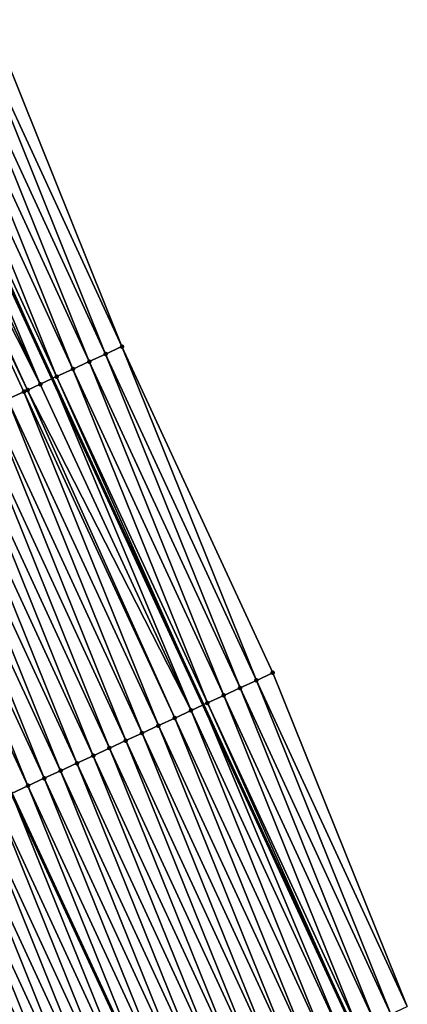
# Model space of a CAD drawing. Header units: feet. Extents: x 2007189 to 2022806, y 818621 to 837694.
# Tile 204 of 256: x 2011919 to 2011941, y 825846 to 825900. Entities that reach past the tile are written whole.
import ezdxf

# ---------------------------------------------------------------- set-up
doc = ezdxf.new("R2010")
doc.units = ezdxf.units.FT
doc.header["$MEASUREMENT"] = 0
for name, color, linetype, lineweight in [('EP_Travel Lane', 172, 'Continuous', 53), ('Road Shots', 141, 'Continuous', 100), ('Road X-Section', 40, 'Continuous', 13), ('STRIPING', 60, 'Continuous', 53)]:
    doc.layers.add(name, color=color, linetype=linetype, lineweight=lineweight)
doc.layers.add('I-77-MM17-21_SB-Surface-Border', color=7, linetype='Continuous')
doc.layers.add('I-77-MM17-21_SB-Surface-TIN', color=7, linetype='Continuous')

msp = doc.modelspace()

# ---------------------------------------------------------------- linework, layer by layer
at = {"layer": 'EP_Travel Lane'}
msp.add_polyline3d([(2011833.866957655, 826081.7088085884, 320.6816221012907), (2011841.5295014, 826063.2360782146, 320.8932239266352), (2011849.176313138, 826044.8583782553, 321.1012287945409), (2011856.964834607, 826026.438887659, 321.348845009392), (2011864.753348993, 826008.0194138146, 321.5979173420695), (2011872.541827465, 825989.6000249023, 321.8543089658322), (2011880.282545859, 825971.4290666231, 322.130552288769), (2011888.400472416, 825953.1524415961, 322.384056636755), (2011896.518366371, 825934.8758899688, 322.6439954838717), (2011904.636436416, 825916.5989418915, 322.8691362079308), (2011912.70822846, 825898.5264558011, 323.1174561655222), (2011921.097539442, 825880.3725761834, 323.3544924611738), (2011929.486898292, 825862.218592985, 323.5815490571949), (2011937.876224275, 825844.0646809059, 323.8154578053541)], dxfattribs=at)
at = {"layer": 'I-77-MM17-21_SB-Surface-Border', "color": 3, "linetype": 'Continuous', "lineweight": -3}
msp.add_polyline3d([(2011837.808323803, 826083.3409574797, 320.4748987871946), (2011845.470799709, 826064.8683902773, 320.7009294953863), (2011853.104783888, 826046.5170055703, 320.9188793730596), (2011860.893348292, 826028.0974130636, 321.1577094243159), (2011869.60313328, 826010.0668614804, 321.3607639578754), (2011877.391561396, 825991.647591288, 321.6273994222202), (2011885.09307417, 825973.5626736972, 321.9043296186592), (2011893.211080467, 825955.2858686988, 322.1420378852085), (2011901.32903363, 825937.0091833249, 322.3902354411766), (2011909.447063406, 825918.7323254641, 322.6233049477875), (2011917.487670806, 825900.7320984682, 322.8758054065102), (2011924.968981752, 825882.1592480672, 323.1633505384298), (2011933.358316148, 825864.0053174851, 323.3954816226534), (2011940.839609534, 825845.4325050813, 323.6866876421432)], dxfattribs=at)
at = {"layer": 'I-77-MM17-21_SB-Surface-TIN', "color": 128, "linetype": 'Continuous', "lineweight": -3}
for points in [[(2011924.968981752, 825882.1592480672, 323.1633505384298), (2011917.487670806, 825900.7320984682, 322.8758054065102), (2011916.579694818, 825900.3130759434, 322.9213240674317)], [(2011923.152994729, 825881.3212788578, 323.2616947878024), (2011915.671696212, 825899.8941023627, 322.9715583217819), (2011914.763740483, 825899.4750360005, 323.0128533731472)], [(2011924.060980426, 825881.7402803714, 323.2141517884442), (2011916.579694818, 825900.3130759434, 322.9213240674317), (2011915.671696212, 825899.8941023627, 322.9715583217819)], [(2011923.152994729, 825881.3212788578, 323.2616947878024), (2011924.060980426, 825881.7402803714, 323.2141517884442), (2011915.671696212, 825899.8941023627, 322.9715583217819)], [(2011924.060980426, 825881.7402803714, 323.2141517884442), (2011924.968981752, 825882.1592480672, 323.1633505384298), (2011916.579694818, 825900.3130759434, 322.9213240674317)], [(2011922.245060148, 825880.9021667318, 323.2985806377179), (2011914.763740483, 825899.4750360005, 323.0128533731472), (2011913.855782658, 825899.0559741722, 323.0545852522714)], [(2011922.245060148, 825880.9021667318, 323.2985806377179), (2011923.152994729, 825881.3212788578, 323.2616947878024), (2011914.763740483, 825899.4750360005, 323.0128533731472)], [(2011921.337086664, 825880.4831387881, 323.3435772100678), (2011913.855782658, 825899.0559741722, 323.0545852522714), (2011912.947779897, 825898.6370095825, 323.1056857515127)], [(2011921.337086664, 825880.4831387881, 323.3435772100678), (2011922.245060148, 825880.9021667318, 323.2985806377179), (2011913.855782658, 825899.0559741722, 323.0545852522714)], [(2011920.429130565, 825880.0640732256, 323.3849492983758), (2011912.70822846, 825898.5264558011, 323.1174561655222), (2011912.039808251, 825898.2179776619, 323.1502991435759)], [(2011912.947779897, 825898.6370095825, 323.1056857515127), (2011912.70822846, 825898.5264558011, 323.1174561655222), (2011921.097539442, 825880.3725761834, 323.3544924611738)], [(2011920.429130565, 825880.0640732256, 323.3849492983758), (2011921.097539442, 825880.3725761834, 323.3544924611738), (2011912.70822846, 825898.5264558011, 323.1174561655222)], [(2011921.337086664, 825880.4831387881, 323.3435772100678), (2011912.947779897, 825898.6370095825, 323.1056857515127), (2011921.097539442, 825880.3725761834, 323.3544924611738)], [(2011919.727823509, 825879.7404016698, 323.4181357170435), (2011911.410276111, 825897.9274352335, 323.1803372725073), (2011911.13185276, 825897.7989107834, 323.19154445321)], [(2011918.613261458, 825879.2258488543, 323.4587095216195), (2011919.521174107, 825879.6450084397, 323.4263962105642), (2011911.13185276, 825897.7989107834, 323.19154445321)], [(2011919.521174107, 825879.6450084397, 323.4263962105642), (2011919.727823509, 825879.7404016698, 323.4181357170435), (2011911.13185276, 825897.7989107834, 323.19154445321)], [(2011920.429130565, 825880.0640732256, 323.3849492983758), (2011912.039808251, 825898.2179776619, 323.1502991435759), (2011911.410276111, 825897.9274352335, 323.1803372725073)], [(2011919.727823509, 825879.7404016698, 323.4181357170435), (2011920.429130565, 825880.0640732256, 323.3849492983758), (2011911.410276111, 825897.9274352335, 323.1803372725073)], [(2011932.450331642, 825863.586313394, 323.4427762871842), (2011924.968981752, 825882.1592480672, 323.1633505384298), (2011924.060980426, 825881.7402803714, 323.2141517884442)], [(2011932.450331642, 825863.586313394, 323.4427762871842), (2011933.358316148, 825864.0053174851, 323.3954816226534), (2011924.968981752, 825882.1592480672, 323.1633505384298)], [(2011930.634409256, 825862.748204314, 323.5276444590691), (2011923.152994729, 825881.3212788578, 323.2616947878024), (2011922.245060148, 825880.9021667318, 323.2985806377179)], [(2011931.542363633, 825863.1672736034, 323.4866314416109), (2011924.060980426, 825881.7402803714, 323.2141517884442), (2011923.152994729, 825881.3212788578, 323.2616947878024)], [(2011930.634409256, 825862.748204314, 323.5276444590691), (2011931.542363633, 825863.1672736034, 323.4866314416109), (2011923.152994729, 825881.3212788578, 323.2616947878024)], [(2011931.542363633, 825863.1672736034, 323.4866314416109), (2011932.450331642, 825863.586313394, 323.4427762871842), (2011924.060980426, 825881.7402803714, 323.2141517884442)], [(2011929.726446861, 825862.3291523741, 323.5703290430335), (2011922.245060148, 825880.9021667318, 323.2985806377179), (2011921.337086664, 825880.4831387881, 323.3435772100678)], [(2011929.726446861, 825862.3291523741, 323.5703290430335), (2011930.634409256, 825862.748204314, 323.5276444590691), (2011922.245060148, 825880.9021667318, 323.2985806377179)], [(2011928.818485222, 825861.9100988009, 323.6128562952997), (2011921.097539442, 825880.3725761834, 323.3544924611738), (2011920.429130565, 825880.0640732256, 323.3849492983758)], [(2011921.337086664, 825880.4831387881, 323.3435772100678), (2011921.097539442, 825880.3725761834, 323.3544924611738), (2011929.486898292, 825862.218592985, 323.5815490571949)], [(2011928.818485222, 825861.9100988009, 323.6128562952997), (2011929.486898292, 825862.218592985, 323.5815490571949), (2011921.097539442, 825880.3725761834, 323.3544924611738)], [(2011929.726446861, 825862.3291523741, 323.5703290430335), (2011921.337086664, 825880.4831387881, 323.3435772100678), (2011929.486898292, 825862.218592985, 323.5815490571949)], [(2011927.002619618, 825861.0718668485, 323.6858860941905), (2011919.521174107, 825879.6450084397, 323.4263962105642), (2011918.613261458, 825879.2258488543, 323.4587095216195)], [(2011927.910539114, 825861.4910116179, 323.6521453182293), (2011919.727823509, 825879.7404016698, 323.4181357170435), (2011919.521174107, 825879.6450084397, 323.4263962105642)], [(2011927.002619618, 825861.0718668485, 323.6858860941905), (2011927.910539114, 825861.4910116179, 323.6521453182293), (2011919.521174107, 825879.6450084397, 323.4263962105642)], [(2011928.818485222, 825861.9100988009, 323.6128562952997), (2011920.429130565, 825880.0640732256, 323.3849492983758), (2011919.727823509, 825879.7404016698, 323.4181357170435)], [(2011927.910539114, 825861.4910116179, 323.6521453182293), (2011928.818485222, 825861.9100988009, 323.6128562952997), (2011919.727823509, 825879.7404016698, 323.4181357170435)], [(2011926.094696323, 825860.652730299, 323.7204188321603), (2011918.613261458, 825879.2258488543, 323.4587095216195), (2011917.705332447, 825878.8067246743, 323.4944340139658)], [(2011926.094696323, 825860.652730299, 323.7204188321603), (2011927.002619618, 825861.0718668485, 323.6858860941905), (2011918.613261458, 825879.2258488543, 323.4587095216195)], [(2011925.186760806, 825860.2336201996, 323.75749993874), (2011917.705332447, 825878.8067246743, 323.4944340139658), (2011916.79739904, 825878.3876100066, 323.5310749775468)], [(2011925.186760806, 825860.2336201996, 323.75749993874), (2011926.094696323, 825860.652730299, 323.7204188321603), (2011917.705332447, 825878.8067246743, 323.4944340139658)], [(2011923.37090079, 825859.3953761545, 323.8293646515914), (2011915.889472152, 825877.9684812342, 323.5663570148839), (2011914.981532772, 825877.5493794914, 323.6042432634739)], [(2011924.278831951, 825859.8144956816, 323.7931918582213), (2011916.79739904, 825878.3876100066, 323.5310749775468), (2011915.889472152, 825877.9684812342, 323.5663570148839)], [(2011923.37090079, 825859.3953761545, 323.8293646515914), (2011924.278831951, 825859.8144956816, 323.7931918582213), (2011915.889472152, 825877.9684812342, 323.5663570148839)], [(2011924.278831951, 825859.8144956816, 323.7931918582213), (2011925.186760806, 825860.2336201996, 323.75749993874), (2011916.79739904, 825878.3876100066, 323.5310749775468)], [(2011922.462981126, 825858.9762317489, 323.8631404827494), (2011914.981532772, 825877.5493794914, 323.6042432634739), (2011914.073609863, 825877.1302421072, 323.6386955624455)], [(2011922.462981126, 825858.9762317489, 323.8631404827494), (2011923.37090079, 825859.3953761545, 323.8293646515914), (2011914.981532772, 825877.5493794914, 323.6042432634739)], [(2011921.555049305, 825858.5571136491, 323.8994507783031), (2011914.073609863, 825877.1302421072, 323.6386955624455), (2011913.165673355, 825876.7111341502, 323.675983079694)], [(2011921.555049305, 825858.5571136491, 323.8994507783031), (2011922.462981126, 825858.9762317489, 323.8631404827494), (2011914.073609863, 825877.1302421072, 323.6386955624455)], [(2011920.64710691, 825858.138018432, 323.9379657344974), (2011913.165673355, 825876.7111341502, 323.675983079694), (2011912.257736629, 825876.2920266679, 323.7133163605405)], [(2011920.64710691, 825858.138018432, 323.9379657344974), (2011921.555049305, 825858.5571136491, 323.8994507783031), (2011913.165673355, 825876.7111341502, 323.675983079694)], [(2011919.73916449, 825857.7189232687, 323.9764858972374), (2011912.257736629, 825876.2920266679, 323.7133163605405), (2011911.349802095, 825875.8729144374, 323.7501921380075)], [(2011919.73916449, 825857.7189232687, 323.9764858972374), (2011911.349802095, 825875.8729144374, 323.7501921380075), (2011918.831237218, 825857.2997912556, 324.011524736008)], [(2011919.73916449, 825857.7189232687, 323.9764858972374), (2011920.64710691, 825858.138018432, 323.9379657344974), (2011912.257736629, 825876.2920266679, 323.7133163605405)], [(2011940.839609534, 825845.4325050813, 323.6866876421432), (2011933.358316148, 825864.0053174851, 323.3954816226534), (2011932.450331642, 825863.586313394, 323.4427762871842)], [(2011939.93162783, 825845.0134949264, 323.7333980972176), (2011932.450331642, 825863.586313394, 323.4427762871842), (2011931.542363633, 825863.1672736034, 323.4866314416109)], [(2011939.93162783, 825845.0134949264, 323.7333980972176), (2011940.839609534, 825845.4325050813, 323.6866876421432), (2011932.450331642, 825863.586313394, 323.4427762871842)], [(2011938.115766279, 825844.1752542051, 323.8055830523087), (2011930.634409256, 825862.748204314, 323.5276444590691), (2011929.726446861, 825862.3291523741, 323.5703290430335)], [(2011939.023687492, 825844.5943952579, 323.7714841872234), (2011931.542363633, 825863.1672736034, 323.4866314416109), (2011930.634409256, 825862.748204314, 323.5276444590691)], [(2011938.115766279, 825844.1752542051, 323.8055830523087), (2011939.023687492, 825844.5943952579, 323.7714841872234), (2011930.634409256, 825862.748204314, 323.5276444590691)], [(2011939.023687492, 825844.5943952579, 323.7714841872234), (2011939.93162783, 825845.0134949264, 323.7333980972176), (2011931.542363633, 825863.1672736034, 323.4866314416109)], [(2011937.207829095, 825843.7561477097, 323.8430113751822), (2011929.486898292, 825862.218592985, 323.5815490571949), (2011928.818485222, 825861.9100988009, 323.6128562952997)], [(2011929.726446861, 825862.3291523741, 323.5703290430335), (2011929.486898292, 825862.218592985, 323.5815490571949), (2011937.876224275, 825844.0646809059, 323.8154578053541)], [(2011937.207829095, 825843.7561477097, 323.8430113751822), (2011937.876224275, 825844.0646809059, 323.8154578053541), (2011929.486898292, 825862.218592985, 323.5815490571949)], [(2011938.115766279, 825844.1752542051, 323.8055830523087), (2011929.726446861, 825862.3291523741, 323.5703290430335), (2011937.876224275, 825844.0646809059, 323.8154578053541)], [(2011936.299882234, 825843.3370621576, 323.8824575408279), (2011928.818485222, 825861.9100988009, 323.6128562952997), (2011927.910539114, 825861.4910116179, 323.6521453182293)], [(2011936.299882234, 825843.3370621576, 323.8824575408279), (2011937.207829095, 825843.7561477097, 323.8430113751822), (2011928.818485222, 825861.9100988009, 323.6128562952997)], [(2011934.484044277, 825842.498770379, 323.9497232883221), (2011927.002619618, 825861.0718668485, 323.6858860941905), (2011926.094696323, 825860.652730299, 323.7204188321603)], [(2011935.391957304, 825842.9179291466, 323.9173312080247), (2011927.910539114, 825861.4910116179, 323.6521453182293), (2011927.002619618, 825861.0718668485, 323.6858860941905)], [(2011934.484044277, 825842.498770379, 323.9497232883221), (2011935.391957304, 825842.9179291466, 323.9173312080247), (2011927.002619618, 825861.0718668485, 323.6858860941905)], [(2011935.391957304, 825842.9179291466, 323.9173312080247), (2011936.299882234, 825843.3370621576, 323.8824575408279), (2011927.910539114, 825861.4910116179, 323.6521453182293)], [(2011933.576119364, 825842.0796373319, 323.9845934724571), (2011926.094696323, 825860.652730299, 323.7204188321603), (2011925.186760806, 825860.2336201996, 323.75749993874)], [(2011933.576119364, 825842.0796373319, 323.9845934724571), (2011934.484044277, 825842.498770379, 323.9497232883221), (2011926.094696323, 825860.652730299, 323.7204188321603)], [(2011932.668185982, 825841.6605226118, 324.0212293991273), (2011925.186760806, 825860.2336201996, 323.75749993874), (2011924.278831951, 825859.8144956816, 323.7931918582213)], [(2011932.668185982, 825841.6605226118, 324.0212293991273), (2011933.576119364, 825842.0796373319, 323.9845934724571), (2011925.186760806, 825860.2336201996, 323.75749993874)], [(2011930.852323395, 825840.8222841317, 324.0936302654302), (2011923.37090079, 825859.3953761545, 323.8293646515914), (2011922.462981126, 825858.9762317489, 323.8631404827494)], [(2011931.760256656, 825841.2413991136, 324.057019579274), (2011924.278831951, 825859.8144956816, 323.7931918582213), (2011923.37090079, 825859.3953761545, 323.8293646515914)], [(2011930.852323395, 825840.8222841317, 324.0936302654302), (2011931.760256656, 825841.2413991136, 324.057019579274), (2011923.37090079, 825859.3953761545, 323.8293646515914)], [(2011931.760256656, 825841.2413991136, 324.057019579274), (2011932.668185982, 825841.6605226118, 324.0212293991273), (2011924.278831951, 825859.8144956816, 323.7931918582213)], [(2011929.944384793, 825840.403180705, 324.1313542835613), (2011922.462981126, 825858.9762317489, 323.8631404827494), (2011921.555049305, 825858.5571136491, 323.8994507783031)], [(2011929.944384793, 825840.403180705, 324.1313542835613), (2011930.852323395, 825840.8222841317, 324.0936302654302), (2011922.462981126, 825858.9762317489, 323.8631404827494)], [(2011929.036447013, 825839.9840755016, 324.168907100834), (2011921.555049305, 825858.5571136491, 323.8994507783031), (2011920.64710691, 825858.138018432, 323.9379657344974)], [(2011929.036447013, 825839.9840755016, 324.168907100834), (2011929.944384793, 825840.403180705, 324.1313542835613), (2011921.555049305, 825858.5571136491, 323.8994507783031)], [(2011919.73916449, 825857.7189232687, 323.9764858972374), (2011918.831237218, 825857.2997912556, 324.011524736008), (2011927.220581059, 825839.1458405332, 324.2417103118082)], [(2011928.128506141, 825839.5649769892, 324.2071046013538), (2011920.64710691, 825858.138018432, 323.9379657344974), (2011919.73916449, 825857.7189232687, 323.9764858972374)], [(2011928.128506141, 825839.5649769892, 324.2071046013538), (2011919.73916449, 825857.7189232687, 323.9764858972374), (2011927.220581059, 825839.1458405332, 324.2417103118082)], [(2011928.128506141, 825839.5649769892, 324.2071046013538), (2011929.036447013, 825839.9840755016, 324.168907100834), (2011920.64710691, 825858.138018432, 323.9379657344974)], [(2011926.312682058, 825838.7266551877, 324.2714777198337), (2011918.831237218, 825857.2997912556, 324.011524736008), (2011917.923326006, 825856.8806326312, 324.0438615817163)], [(2011926.312682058, 825838.7266551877, 324.2714777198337), (2011927.220581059, 825839.1458405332, 324.2417103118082), (2011918.831237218, 825857.2997912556, 324.011524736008)], [(2011925.40477055, 825838.3074931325, 324.3035530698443), (2011917.923326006, 825856.8806326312, 324.0438615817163), (2011917.015425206, 825856.4614474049, 324.0737044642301)], [(2011925.40477055, 825838.3074931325, 324.3035530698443), (2011926.312682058, 825838.7266551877, 324.2714777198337), (2011917.923326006, 825856.8806326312, 324.0438615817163)], [(2011924.496836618, 825837.8883796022, 324.3403036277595), (2011917.015425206, 825856.4614474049, 324.0737044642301), (2011916.107511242, 825856.0422906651, 324.1062919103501)], [(2011924.496836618, 825837.8883796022, 324.3403036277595), (2011925.40477055, 825838.3074931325, 324.3035530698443), (2011917.015425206, 825856.4614474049, 324.0737044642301)], [(2011922.680949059, 825837.0501951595, 324.4179108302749), (2011915.199596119, 825855.6231364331, 324.1391209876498), (2011914.291658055, 825855.2040318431, 324.1767329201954)], [(2011923.588891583, 825837.4692900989, 324.3793691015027), (2011916.107511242, 825856.0422906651, 324.1062919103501), (2011915.199596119, 825855.6231364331, 324.1391209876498)], [(2011922.680949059, 825837.0501951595, 324.4179108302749), (2011923.588891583, 825837.4692900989, 324.3793691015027), (2011915.199596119, 825855.6231364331, 324.1391209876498)], [(2011923.588891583, 825837.4692900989, 324.3793691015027), (2011924.496836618, 825837.8883796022, 324.3403036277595), (2011916.107511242, 825856.0422906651, 324.1062919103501)], [(2011921.773015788, 825836.6310801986, 324.4545235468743), (2011914.291658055, 825855.2040318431, 324.1767329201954), (2011913.383705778, 825854.7849580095, 324.2173081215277)], [(2011921.773015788, 825836.6310801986, 324.4545235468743), (2011922.680949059, 825837.0501951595, 324.4179108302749), (2011914.291658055, 825855.2040318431, 324.1767329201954)], [(2011920.865088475, 825836.2119523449, 324.489894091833), (2011913.383705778, 825854.7849580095, 324.2173081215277), (2011912.475756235, 825854.365878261, 324.25731345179)], [(2011920.865088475, 825836.2119523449, 324.489894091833), (2011921.773015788, 825836.6310801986, 324.4545235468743), (2011913.383705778, 825854.7849580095, 324.2173081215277)], [(2011919.957147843, 825835.7928533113, 324.5280413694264), (2011912.475756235, 825854.365878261, 324.25731345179), (2011911.56782487, 825853.9467591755, 324.2935287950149)], [(2011919.049189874, 825835.3737917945, 324.5698032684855), (2011919.957147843, 825835.7928533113, 324.5280413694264), (2011911.56782487, 825853.9467591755, 324.2935287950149)], [(2011919.957147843, 825835.7928533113, 324.5280413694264), (2011920.865088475, 825836.2119523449, 324.489894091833), (2011912.475756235, 825854.365878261, 324.25731345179)]]:
    msp.add_3dface(points, dxfattribs=at)
at = {"layer": 'Road Shots', "lineweight": 100}
for p in [(2011924.968981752, 825882.1592480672, 323.1633505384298), (2011923.152994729, 825881.3212788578, 323.2616947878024), (2011924.060980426, 825881.7402803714, 323.2141517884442), (2011922.245060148, 825880.9021667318, 323.2985806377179), (2011921.337086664, 825880.4831387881, 323.3435772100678), (2011919.521174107, 825879.6450084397, 323.4263962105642), (2011919.727823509, 825879.7404016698, 323.4181357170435), (2011920.429130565, 825880.0640732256, 323.3849492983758), (2011933.358316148, 825864.0053174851, 323.3954816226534), (2011932.450331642, 825863.586313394, 323.4427762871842), (2011930.634409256, 825862.748204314, 323.5276444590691), (2011931.542363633, 825863.1672736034, 323.4866314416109), (2011929.726446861, 825862.3291523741, 323.5703290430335), (2011928.818485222, 825861.9100988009, 323.6128562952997), (2011927.002619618, 825861.0718668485, 323.6858860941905), (2011927.910539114, 825861.4910116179, 323.6521453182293), (2011926.094696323, 825860.652730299, 323.7204188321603), (2011925.186760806, 825860.2336201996, 323.75749993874), (2011923.37090079, 825859.3953761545, 323.8293646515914), (2011924.278831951, 825859.8144956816, 323.7931918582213), (2011922.462981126, 825858.9762317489, 323.8631404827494), (2011921.555049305, 825858.5571136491, 323.8994507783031), (2011919.73916449, 825857.7189232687, 323.9764858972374), (2011920.64710691, 825858.138018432, 323.9379657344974)]:
    msp.add_point(p, dxfattribs=at)
at = {"layer": 'Road X-Section', "extrusion": (0.4194675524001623, -0.9076983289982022, 0.01143311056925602), "elevation": 94289.08121496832, "flags": 128}
msp.add_lwpolyline([(2172793.714436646, -754.9034810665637), (2172792.714436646, -754.8526764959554), (2172791.714436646, -754.8051303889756), (2172790.714436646, -754.7682421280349), (2172789.714436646, -754.723242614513), (2172788.714436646, -754.6818678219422), (2172787.942041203, -754.6486792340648), (2172787.714436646, -754.6404182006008), (2172786.714436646, -754.608102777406), (2172785.714436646, -754.5723759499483), (2172784.714436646, -754.5357325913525), (2172783.714436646, -754.5004482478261), (2172782.714436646, -754.4625595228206), (2172781.714436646, -754.4281049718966), (2172780.714436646, -754.3908150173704), (2172779.714436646, -754.3534792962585), (2172778.714436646, -754.3166011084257), (2172777.714436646, -754.279987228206), (2172777.092612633, -754.2617560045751), (2172776.714436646, -754.2510702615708), (2172775.714436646, -754.2205386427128), (2172774.714436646, -754.1834463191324), (2172773.714436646, -754.146473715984), (2172772.714436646, -754.107189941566), (2172771.714436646, -754.069435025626), (2172770.714436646, -754.0309936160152), (2172769.714436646, -753.992529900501), (2172768.714436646, -753.9534428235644), (2172767.714436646, -753.913549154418), (2172766.714436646, -753.876298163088), (2172765.714436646, -753.8402562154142), (2172764.714436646, -753.8056570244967), (2172763.714436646, -753.7727186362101), (2172762.714436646, -753.7402374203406), (2172761.714436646, -753.706707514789), (2172760.714436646, -753.6681112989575), (2172759.714436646, -753.6257978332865), (2172758.714436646, -753.5826714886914), (2172757.714436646, -753.5411381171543), (2172756.714436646, -753.4980922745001), (2172756.237660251, -753.4764702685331), (2172755.714436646, -753.4523198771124), (2172754.714436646, -753.4089307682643), (2172753.714436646, -753.3646954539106), (2172752.714436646, -753.3284047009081), (2172752.663279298, -753.3268167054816), (2172751.714436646, -753.3024749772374), (2172750.714436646, -753.2815422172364), (2172750.571279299, -753.2785876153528), (2172750.571279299, -753.2785876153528)], dxfattribs=at)
at = {"layer": 'Road X-Section', "extrusion": (0.4194675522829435, -0.907698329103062, 0.01143310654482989), "elevation": 94309.0808912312, "flags": 128}
msp.add_lwpolyline([(2172793.714450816, -754.8996286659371), (2172792.714450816, -754.8523309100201), (2172791.714450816, -754.8084728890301), (2172790.714450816, -754.7674571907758), (2172789.714450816, -754.7247698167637), (2172788.714450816, -754.6822397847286), (2172787.714450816, -754.6429481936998), (2172786.714450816, -754.6092052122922), (2172785.714450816, -754.5746702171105), (2172784.714450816, -754.5375866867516), (2172783.714450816, -754.5018924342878), (2172782.714450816, -754.4657172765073), (2172781.714450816, -754.4319392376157), (2172780.714450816, -754.3956265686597), (2172779.714450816, -754.3571090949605), (2172778.714450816, -754.3185864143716), (2172777.714450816, -754.283545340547), (2172776.714450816, -754.2512063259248), (2172775.714450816, -754.22136149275), (2172774.714450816, -754.1887719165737), (2172773.714450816, -754.1559406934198), (2172772.714450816, -754.118326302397), (2172771.714450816, -754.0777484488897), (2172770.714450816, -754.037740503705), (2172769.714450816, -754.0015227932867), (2172768.714450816, -753.9642840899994), (2172767.714450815, -753.9260091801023), (2172766.714450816, -753.8910392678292), (2172765.714450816, -753.8554828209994), (2172764.714450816, -753.8142396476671), (2172763.714450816, -753.7731965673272), (2172762.714450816, -753.7386611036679), (2172761.714450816, -753.7047044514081), (2172760.714450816, -753.666750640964), (2172759.714450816, -753.6230459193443), (2172758.714450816, -753.5765251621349), (2172757.714450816, -753.5331355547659), (2172756.714450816, -753.4913938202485), (2172755.714450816, -753.4469377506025), (2172754.714450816, -753.4004834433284), (2172753.714450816, -753.3586453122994), (2172753.708933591, -753.3584316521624), (2172753.058743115, -753.3369752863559), (2172752.714450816, -753.3274353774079), (2172751.714450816, -753.3043006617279), (2172750.714450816, -753.2851987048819), (2172750.02550502, -753.2712594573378), (2172750.02550502, -753.2712594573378)], dxfattribs=at)
at = {"layer": 'STRIPING'}
msp.add_polyline3d([(2011823.026332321, 826077.2178161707, 321.1137859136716), (2011830.688775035, 826058.7453293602, 321.3469042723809), (2011838.364936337, 826040.2930978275, 321.5560253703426), (2011846.153556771, 826021.8733731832, 321.7834609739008), (2011853.942065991, 826003.4539115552, 322.0335820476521), (2011861.730558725, 825985.0344889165, 322.2870649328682), (2011869.553380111, 825966.6693399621, 322.5592495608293), (2011877.671319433, 825948.3926861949, 322.8102303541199), (2011885.789228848, 825930.1160997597, 323.067121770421), (2011893.907231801, 825911.839302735, 323.3055240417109), (2011902.052514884, 825893.6077676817, 323.5583778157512), (2011910.441867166, 825875.453798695, 323.7868036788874), (2011918.831237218, 825857.2997912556, 324.011524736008), (2011927.220581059, 825839.1458405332, 324.2417103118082)], dxfattribs=at)

doc.saveas('drawing.dxf')
